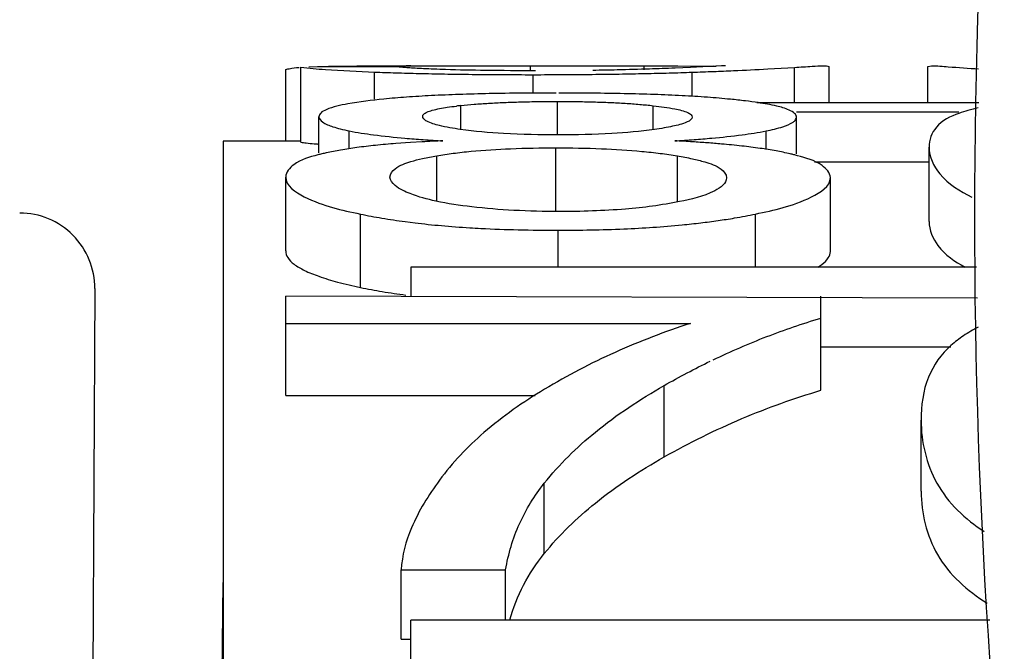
# Paper-space layout 'Sheet' of a CAD drawing. Header units: inches. Extents: x 0.2 to 10.8, y 0.2 to 8.3.
# Tile 188 of 256: x 3.8661 to 3.8818, y 4.3618 to 4.3719. Entities that reach past the tile are written whole.
import ezdxf

# ---------------------------------------------------------------- set-up
doc = ezdxf.new("R2010")
doc.units = ezdxf.units.IN
doc.header["$MEASUREMENT"] = 0
doc.layers.get('0').update_dxf_attribs({"lineweight": 5})
doc.styles.add('My Text', font='tahoma.ttf')
doc.dimstyles.new('My Dimension - mm [in] (ANSI)$0', dxfattribs={"dimtxt": 0.12, "dimasz": 0.09842519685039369, "dimexe": 0.125, "dimexo": 0.06299999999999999, "dimgap": 0.03149606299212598, "dimtad": 0, "dimlfac": 250, "dimzin": 4, "dimdsep": 46, "dimtxsty": 'My Text', "dimblk": 'Filled-1', "dimcen": 0.09, "dimclrd": 1, "dimclre": 1, "dimclrt": 1, "dimadec": 1, "dimazin": 1, "dimtfac": 1, "dimtofl": 0, "dimtmove": 0, "dimatfit": 3, "dimfxl": 1, "dimtolj": 1, "dimtzin": 4, "dimlwd": -1, "dimlwe": -1, "dimarcsym": 0})

# ---------------------------------------------------------------- blocks, each defined once
blk = doc.blocks.new('*D6')
at = {"color": 1, "true_color": 0xff0000}
for p, q in [((4.289866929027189, 4.820763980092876), (4.289866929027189, 4.91918917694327)), ((3.560363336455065, 4.820763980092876), (4.414866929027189, 4.820763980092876)), ((4.289866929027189, 4.722338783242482), (4.289866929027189, 3.808382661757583)), ((3.560363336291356, 3.709957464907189), (4.414866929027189, 3.709957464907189))]:
    blk.add_line(p, q, dxfattribs=at)
at = {"layer": 'Defpoints', "color": 0}
for p in [(3.497363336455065, 4.820763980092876), (3.497363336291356, 3.709957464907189), (4.289866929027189, 3.709957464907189)]:
    blk.add_point(p, dxfattribs=at)
at = {"color": 1, "true_color": 0xff0000, "insert": (4.289866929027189, 5.784117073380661), "char_height": 0.12, "attachment_point": 5, "rotation": 90, "style": 'My Text'}
blk.add_mtext('\\A1;277.70 mm [10.933 in]', dxfattribs=at)
blk = doc.blocks.new('Filled-1')
blk = doc.blocks.new('*D7')
at = {"color": 1, "true_color": 0xff0000}
for p, q in [((2.885847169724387, 4.510735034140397), (2.885847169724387, 3.015490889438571)), ((4.10887950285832, 4.510735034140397), (4.10887950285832, 3.015490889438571)), ((2.984272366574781, 3.140490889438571), (4.010454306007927, 3.140490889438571)), ((4.10887950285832, 3.140490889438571), (4.20730469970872, 3.140490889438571))]:
    blk.add_line(p, q, dxfattribs=at)
at = {"layer": 'Defpoints', "color": 0}
for p in [(2.885847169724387, 4.573735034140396), (4.10887950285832, 4.573735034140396), (4.10887950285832, 3.140490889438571)]:
    blk.add_point(p, dxfattribs=at)
at = {"color": 1, "true_color": 0xff0000, "insert": (5.07271614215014, 3.140490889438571), "char_height": 0.12, "attachment_point": 5, "style": 'My Text'}
blk.add_mtext('\\A1;305.76 mm [12.038 in]', dxfattribs=at)

psp = doc.layouts.new('Sheet')

# ---------------------------------------------------------------- linework, layer by layer
at = {"color": 0, "linetype": 'ByBlock', "lineweight": -3}
for p, q in [((3.87036333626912, 4.369958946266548), (3.87036333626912, 4.371085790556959)), ((3.870606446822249, 4.369939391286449), (3.870606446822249, 4.371139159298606)), ((3.872164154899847, 4.371141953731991), (3.87073550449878, 4.371139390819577)), ((3.871497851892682, 4.371156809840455), (3.871907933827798, 4.37115872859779)), ((3.871784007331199, 4.370627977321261), (3.871784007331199, 4.371060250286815)), ((3.871907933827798, 4.37115872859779), (3.872154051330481, 4.371159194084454)), ((3.872154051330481, 4.371159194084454), (3.872285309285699, 4.371159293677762)), ((3.872285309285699, 4.371159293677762), (3.872357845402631, 4.371159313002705)), ((3.872363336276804, 4.371158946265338), (3.872285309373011, 4.371158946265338)), ((3.872357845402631, 4.371159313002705), (3.87323246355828, 4.371158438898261)), ((3.87323246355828, 4.371158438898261), (3.874271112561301, 4.371157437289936)), ((3.874271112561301, 4.371157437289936), (3.876199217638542, 4.371158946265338)), ((3.874271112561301, 4.371080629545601), (3.874271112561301, 4.371157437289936)), ((3.876089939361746, 4.371093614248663), (3.876089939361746, 4.371158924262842)), ((3.87619932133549, 4.371158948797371), (3.876627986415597, 4.371158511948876)), ((3.876828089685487, 4.371134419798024), (3.876581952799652, 4.371122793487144)), ((3.876627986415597, 4.371158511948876), (3.877070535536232, 4.371156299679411)), ((3.877026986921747, 4.371144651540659), (3.876828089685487, 4.371134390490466)), ((3.876855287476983, 4.370669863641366), (3.876855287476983, 4.371057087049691)), ((3.87718843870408, 4.371152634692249), (3.877026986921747, 4.37114467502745)), ((3.877070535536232, 4.371156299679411), (3.877238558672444, 4.371154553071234)), ((3.877323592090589, 4.371157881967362), (3.877234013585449, 4.371154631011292)), ((3.877385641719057, 4.371158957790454), (3.877323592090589, 4.371157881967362)), ((3.878063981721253, 4.371109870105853), (3.878490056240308, 4.371134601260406)), ((3.878490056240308, 4.370569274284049), (3.878490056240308, 4.371134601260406)), ((3.879043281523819, 4.370569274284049), (3.879043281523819, 4.371141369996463)), ((3.880618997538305, 4.371147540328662), (3.880677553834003, 4.371158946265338)), ((3.880618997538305, 4.370569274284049), (3.880618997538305, 4.371147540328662)), ((3.874316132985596, 4.370725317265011), (3.874316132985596, 4.371018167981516)), ((3.874703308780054, 4.37005724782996), (3.874703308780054, 4.370590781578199)), ((3.881434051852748, 4.370569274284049), (3.87788969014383, 4.370569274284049)), ((3.873161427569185, 4.370144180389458), (3.873161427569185, 4.370525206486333)), ((3.876234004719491, 4.370143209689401), (3.876234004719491, 4.370522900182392)), ((3.878521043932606, 4.370424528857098), (3.881114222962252, 4.370424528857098)), ((3.870894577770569, 4.369769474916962), (3.870894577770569, 4.370345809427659)), ((3.878521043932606, 4.369754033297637), (3.878521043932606, 4.370339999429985)), ((3.871378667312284, 4.369832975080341), (3.871378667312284, 4.370120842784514)), ((3.878034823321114, 4.369824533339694), (3.878034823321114, 4.370119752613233)), ((3.869363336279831, 4.369959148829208), (3.869363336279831, 4.332809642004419)), ((3.870606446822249, 4.369958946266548), (3.869363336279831, 4.369958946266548)), ((3.872356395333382, 4.369934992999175), (3.872122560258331, 4.369918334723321)), ((3.872544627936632, 4.369946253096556), (3.872356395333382, 4.369934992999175)), ((3.874676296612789, 4.36883272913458), (3.874676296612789, 4.369850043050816)), ((3.880637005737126, 4.36867409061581), (3.880637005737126, 4.369858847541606)), ((3.872776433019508, 4.368999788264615), (3.872776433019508, 4.369723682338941)), ((3.876618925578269, 4.368991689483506), (3.876618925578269, 4.369721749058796)), ((3.878805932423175, 4.369627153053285), (3.880637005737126, 4.369627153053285)), ((3.870363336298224, 4.368205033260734), (3.870363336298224, 4.369384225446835)), ((3.879061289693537, 4.368196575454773), (3.879061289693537, 4.36937566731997)), ((3.871558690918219, 4.367620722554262), (3.871558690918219, 4.368792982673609)), ((3.872269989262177, 4.368672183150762), (3.872428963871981, 4.368652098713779)), ((3.877863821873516, 4.367944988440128), (3.877863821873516, 4.368793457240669)), ((3.874712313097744, 4.367944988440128), (3.874712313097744, 4.368534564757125)), ((3.88139321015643, 4.367944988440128), (3.872363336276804, 4.367944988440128)), ((3.872363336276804, 4.367944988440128), (3.872363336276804, 4.367482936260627)), ((3.867315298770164, 4.367603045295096), (3.867132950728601, 4.332809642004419)), ((3.881412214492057, 4.36744918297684), (3.87036333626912, 4.367482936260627)), ((3.87036333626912, 4.365895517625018), (3.87036333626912, 4.367482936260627)), ((3.878908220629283, 4.36597946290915), (3.878908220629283, 4.367482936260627)), ((3.87036333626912, 4.367047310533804), (3.876828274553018, 4.367047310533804)), ((3.878908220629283, 4.366675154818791), (3.880988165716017, 4.366675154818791)), ((3.876406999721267, 4.364915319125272), (3.876406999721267, 4.366055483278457)), ((3.87036333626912, 4.365895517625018), (3.874348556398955, 4.365895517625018)), ((3.880510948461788, 4.364367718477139), (3.880510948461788, 4.365501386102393)), ((3.874493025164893, 4.363372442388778), (3.874493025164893, 4.364494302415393)), ((3.872209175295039, 4.363112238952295), (3.873874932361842, 4.363112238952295)), ((3.872209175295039, 4.362006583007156), (3.872209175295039, 4.363112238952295)), ((3.873874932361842, 4.362310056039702), (3.873874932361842, 4.363112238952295)), ((3.869100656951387, 4.332809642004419), (3.869363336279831, 4.362912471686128)), ((3.881609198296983, 4.362310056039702), (3.872363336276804, 4.362310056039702)), ((3.872363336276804, 4.360933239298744), (3.872363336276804, 4.362310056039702)), ((3.872209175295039, 4.362006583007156), (3.872363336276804, 4.362006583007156))]:
    psp.add_line(p, q, dxfattribs=at)
for centre, radius, start, end in [((3.984183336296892, 4.368724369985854), 0.10282, 162.4393223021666, 194.499952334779), ((3.875040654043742, 4.426593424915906), 0.05556586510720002, 272.5511185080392, 273.1189921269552), ((3.873902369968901, 4.363781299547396), 0.006784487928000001, 96.269849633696, 96.86634546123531), ((3.871590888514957, 4.378911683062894), 0.009028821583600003, 265.1052977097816, 265.4757281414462), ((3.866115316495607, 4.367609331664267), 0.0011999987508, 359.7000001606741, 89.9303269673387), ((3.874461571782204, 4.387445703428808), 0.01890662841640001, 266.4831039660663, 267.0238259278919)]:
    psp.add_arc(centre, radius, start, end, dxfattribs=at)
for points, knots in [([(3.87036333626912, 4.371085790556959), (3.87036333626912, 4.37110587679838), (3.870468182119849, 4.371121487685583), (3.870523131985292, 4.371129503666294), (3.870576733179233, 4.371133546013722)], [0, 0, 0, 0, 0.2720251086, 1, 1, 1, 1]), ([(3.870606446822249, 4.371139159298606), (3.870735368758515, 4.371117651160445), (3.871129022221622, 4.371093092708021), (3.871521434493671, 4.371070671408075), (3.871784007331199, 4.371060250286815)], [0, 0, 0, 0, 0.3321710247, 1, 1, 1, 1]), ([(3.870871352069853, 4.371147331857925), (3.870965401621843, 4.371150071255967), (3.871174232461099, 4.371154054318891), (3.871383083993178, 4.371156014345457), (3.871497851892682, 4.371156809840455)], [0, 0, 0, 0, 0.4504902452, 1, 1, 1, 1]), ([(3.871784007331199, 4.371060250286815), (3.871896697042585, 4.371055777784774), (3.872132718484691, 4.371047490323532), (3.872368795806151, 4.371041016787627), (3.872492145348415, 4.371038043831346)], [0, 0, 0, 0, 0.4775432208, 1, 1, 1, 1]), ([(3.872318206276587, 4.371128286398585), (3.87228948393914, 4.371130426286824), (3.872238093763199, 4.371134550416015), (3.872186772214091, 4.371139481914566), (3.872164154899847, 4.371141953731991)], [0, 0, 0, 0, 0.5586761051, 1, 1, 1, 1]), ([(3.872565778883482, 4.371113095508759), (3.872521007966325, 4.371115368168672), (3.872438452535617, 4.371119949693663), (3.872355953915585, 4.371125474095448), (3.872318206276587, 4.371128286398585)], [0, 0, 0, 0, 0.5421882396, 1, 1, 1, 1]), ([(3.872492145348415, 4.371038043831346), (3.872628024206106, 4.37103476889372), (3.872910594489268, 4.371028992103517), (3.87319319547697, 4.371025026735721), (3.87333989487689, 4.371023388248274)], [0, 0, 0, 0, 0.4809107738, 1, 1, 1, 1]), ([(3.872916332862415, 4.371099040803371), (3.872854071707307, 4.37110095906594), (3.872737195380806, 4.371105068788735), (3.872620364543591, 4.371110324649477), (3.872565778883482, 4.371113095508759)], [0, 0, 0, 0, 0.5326421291, 1, 1, 1, 1]), ([(3.874352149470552, 4.371080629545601), (3.874086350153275, 4.371080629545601), (3.873607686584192, 4.371083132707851), (3.873129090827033, 4.371092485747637), (3.872916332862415, 4.371099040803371)], [0, 0, 0, 0, 0.5553008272, 1, 1, 1, 1]), ([(3.87333989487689, 4.371023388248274), (3.873497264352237, 4.371021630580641), (3.873822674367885, 4.37101899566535), (3.874148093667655, 4.371018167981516), (3.874316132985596, 4.371018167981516)], [0, 0, 0, 0, 0.4836210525, 1, 1, 1, 1]), ([(3.874316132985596, 4.371018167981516), (3.874477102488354, 4.371018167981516), (3.874791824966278, 4.371018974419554), (3.875106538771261, 4.371021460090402), (3.875260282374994, 4.371023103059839)], [0, 0, 0, 0, 0.5114658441, 1, 1, 1, 1]), ([(3.875260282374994, 4.371023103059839), (3.875403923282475, 4.371024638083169), (3.875684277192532, 4.371028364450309), (3.875964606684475, 4.37103362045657), (3.876101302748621, 4.371036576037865)], [0, 0, 0, 0, 0.5123424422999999, 1, 1, 1, 1]), ([(3.875659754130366, 4.371093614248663), (3.875595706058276, 4.371092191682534), (3.875464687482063, 4.371089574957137), (3.875333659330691, 4.371087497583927), (3.875266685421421, 4.371086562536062)], [0, 0, 0, 0, 0.4888717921, 1, 1, 1, 1]), ([(3.876581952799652, 4.371122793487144), (3.876445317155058, 4.371116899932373), (3.876137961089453, 4.37110558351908), (3.875830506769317, 4.37109740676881), (3.875659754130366, 4.371093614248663)], [0, 0, 0, 0, 0.4446736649, 1, 1, 1, 1]), ([(3.876101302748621, 4.371036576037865), (3.876230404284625, 4.371039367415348), (3.876481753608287, 4.371045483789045), (3.876733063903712, 4.371053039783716), (3.876855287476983, 4.371057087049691)], [0, 0, 0, 0, 0.5136048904, 1, 1, 1, 1]), ([(3.876855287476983, 4.371057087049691), (3.876969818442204, 4.371060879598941), (3.87718939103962, 4.371068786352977), (3.877408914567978, 4.37107795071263), (3.87751393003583, 4.371082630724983)], [0, 0, 0, 0, 0.521559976, 1, 1, 1, 1]), ([(3.878490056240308, 4.371134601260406), (3.878583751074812, 4.371140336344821), (3.878738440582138, 4.371150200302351), (3.878893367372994, 4.371159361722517), (3.878954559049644, 4.371159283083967)], [0, 0, 0, 0, 0.6053722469, 1, 1, 1, 1]), ([(3.878954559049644, 4.371159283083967), (3.878976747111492, 4.371159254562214), (3.879001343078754, 4.371160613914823), (3.879043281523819, 4.371150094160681), (3.879043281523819, 4.371141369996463)], [0, 0, 0, 0, 0.7177760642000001, 1, 1, 1, 1]), ([(3.880677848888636, 4.371159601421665), (3.880767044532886, 4.371160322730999), (3.881017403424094, 4.371138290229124), (3.881267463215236, 4.37112142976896), (3.881428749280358, 4.371110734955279)], [0, 0, 0, 0, 0.3556010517, 1, 1, 1, 1]), ([(3.873612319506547, 4.370715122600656), (3.873452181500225, 4.370711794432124), (3.873144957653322, 4.370703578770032), (3.872837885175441, 4.370690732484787), (3.872690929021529, 4.37068315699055)], [0, 0, 0, 0, 0.5211849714, 1, 1, 1, 1]), ([(3.874685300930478, 4.370725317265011), (3.87449998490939, 4.370725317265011), (3.874142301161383, 4.370723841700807), (3.873784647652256, 4.370718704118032), (3.873612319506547, 4.370715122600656)], [0, 0, 0, 0, 0.5181036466, 1, 1, 1, 1]), ([(3.875767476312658, 4.370714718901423), (3.875600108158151, 4.370718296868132), (3.875253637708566, 4.370723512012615), (3.874907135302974, 4.370725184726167), (3.874728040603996, 4.370725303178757)], [0, 0, 0, 0, 0.4831337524, 1, 1, 1, 1]), ([(3.876694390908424, 4.370681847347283), (3.876546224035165, 4.370689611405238), (3.87623731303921, 4.370702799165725), (3.875928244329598, 4.370711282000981), (3.875767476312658, 4.370714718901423)], [0, 0, 0, 0, 0.4798906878, 1, 1, 1, 1]), ([(3.871930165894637, 4.370627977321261), (3.8717377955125, 4.3706089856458), (3.871429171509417, 4.370570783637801), (3.871119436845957, 4.370507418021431), (3.871010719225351, 4.370459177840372)], [0, 0, 0, 0, 0.6190826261, 1, 1, 1, 1]), ([(3.872690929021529, 4.37068315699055), (3.872557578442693, 4.370676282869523), (3.872303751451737, 4.370660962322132), (3.872050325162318, 4.370639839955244), (3.871930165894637, 4.370627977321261)], [0, 0, 0, 0, 0.525138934, 1, 1, 1, 1]), ([(3.873161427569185, 4.370525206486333), (3.873232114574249, 4.370532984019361), (3.873379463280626, 4.370546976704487), (3.873527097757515, 4.370557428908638), (3.873603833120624, 4.370562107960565)], [0, 0, 0, 0, 0.4805248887, 1, 1, 1, 1]), ([(3.873603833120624, 4.370562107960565), (3.873686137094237, 4.370567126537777), (3.873856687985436, 4.370575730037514), (3.874027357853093, 4.370581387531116), (3.874115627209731, 4.370583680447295)], [0, 0, 0, 0, 0.4828929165, 1, 1, 1, 1]), ([(3.874115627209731, 4.370583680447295), (3.874210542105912, 4.370586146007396), (3.874406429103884, 4.370589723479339), (3.874602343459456, 4.370590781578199), (3.874703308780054, 4.370590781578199)], [0, 0, 0, 0, 0.4846400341, 1, 1, 1, 1]), ([(3.874703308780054, 4.370590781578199), (3.874801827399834, 4.370590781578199), (3.874993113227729, 4.370589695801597), (3.875184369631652, 4.370586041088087), (3.875277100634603, 4.370583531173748)], [0, 0, 0, 0, 0.5150396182, 1, 1, 1, 1]), ([(3.875277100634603, 4.370583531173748), (3.875364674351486, 4.370581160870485), (3.875534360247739, 4.37057529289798), (3.875703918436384, 4.370566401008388), (3.875785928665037, 4.370561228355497)], [0, 0, 0, 0, 0.5159990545, 1, 1, 1, 1]), ([(3.875785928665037, 4.370561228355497), (3.875863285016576, 4.370556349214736), (3.87601281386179, 4.370545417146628), (3.87616204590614, 4.370530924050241), (3.876234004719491, 4.370522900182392)], [0, 0, 0, 0, 0.5170272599, 1, 1, 1, 1]), ([(3.877467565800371, 4.370625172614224), (3.877345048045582, 4.370637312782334), (3.877087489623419, 4.370658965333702), (3.876829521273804, 4.370674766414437), (3.876694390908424, 4.370681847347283)], [0, 0, 0, 0, 0.4764000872, 1, 1, 1, 1]), ([(3.877910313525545, 4.370571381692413), (3.877841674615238, 4.370581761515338), (3.877694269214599, 4.370601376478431), (3.877546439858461, 4.370617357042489), (3.877467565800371, 4.370625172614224)], [0, 0, 0, 0, 0.4669053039, 1, 1, 1, 1]), ([(3.878402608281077, 4.370453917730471), (3.878339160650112, 4.370481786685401), (3.878175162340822, 4.370527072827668), (3.878008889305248, 4.370556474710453), (3.877910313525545, 4.370571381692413)], [0, 0, 0, 0, 0.4100622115, 1, 1, 1, 1]), ([(3.871010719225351, 4.370459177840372), (3.870979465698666, 4.370445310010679), (3.870928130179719, 4.370421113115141), (3.870894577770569, 4.370367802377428), (3.870894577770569, 4.370345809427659)], [0, 0, 0, 0, 0.6085621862, 1, 1, 1, 1]), ([(3.872551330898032, 4.370352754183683), (3.872551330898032, 4.370365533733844), (3.872571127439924, 4.370396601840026), (3.872600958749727, 4.370410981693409), (3.872619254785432, 4.370419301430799)], [0, 0, 0, 0, 0.3886912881, 1, 1, 1, 1]), ([(3.872619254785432, 4.370419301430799), (3.87264637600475, 4.370431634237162), (3.872713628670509, 4.370453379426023), (3.872782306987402, 4.370468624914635), (3.872822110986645, 4.370476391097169)], [0, 0, 0, 0, 0.4235163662, 1, 1, 1, 1]), ([(3.872822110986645, 4.370476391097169), (3.872862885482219, 4.37048434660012), (3.872952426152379, 4.370499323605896), (3.873042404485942, 4.37051123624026), (3.873091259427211, 4.370517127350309)], [0, 0, 0, 0, 0.4577667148, 1, 1, 1, 1]), ([(3.876234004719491, 4.370522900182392), (3.876349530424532, 4.370510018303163), (3.876535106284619, 4.370484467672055), (3.876721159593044, 4.370442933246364), (3.876786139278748, 4.370412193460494)], [0, 0, 0, 0, 0.6178941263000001, 1, 1, 1, 1]), ([(3.876786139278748, 4.370412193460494), (3.876804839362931, 4.370403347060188), (3.876835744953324, 4.370387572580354), (3.87685528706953, 4.370354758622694), (3.87685528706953, 4.370341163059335)], [0, 0, 0, 0, 0.6034258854, 1, 1, 1, 1]), ([(3.878521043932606, 4.370339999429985), (3.878521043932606, 4.370362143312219), (3.878486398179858, 4.37041582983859), (3.878434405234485, 4.37043995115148), (3.878402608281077, 4.370453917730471)], [0, 0, 0, 0, 0.3893566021, 1, 1, 1, 1]), ([(3.881114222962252, 4.370399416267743), (3.880982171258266, 4.370351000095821), (3.880734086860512, 4.370238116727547), (3.880637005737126, 4.369972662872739), (3.880637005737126, 4.369858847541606)], [0, 0, 0, 0, 0.552723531, 1, 1, 1, 1]), ([(3.881422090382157, 4.37048983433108), (3.881367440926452, 4.370476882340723), (3.881263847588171, 4.370449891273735), (3.881161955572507, 4.370416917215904), (3.881114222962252, 4.370399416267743)], [0, 0, 0, 0, 0.5248756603, 1, 1, 1, 1]), ([(3.870894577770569, 4.370345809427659), (3.870894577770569, 4.370312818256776), (3.870973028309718, 4.370234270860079), (3.871059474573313, 4.370206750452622), (3.871117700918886, 4.370187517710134)], [0, 0, 0, 0, 0.3498098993, 1, 1, 1, 1]), ([(3.872617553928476, 4.370275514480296), (3.87259936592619, 4.3702855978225), (3.872569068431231, 4.370304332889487), (3.872551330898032, 4.370338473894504), (3.872551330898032, 4.370352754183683)], [0, 0, 0, 0, 0.5928799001, 1, 1, 1, 1]), ([(3.873152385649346, 4.370144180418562), (3.873039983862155, 4.370160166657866), (3.872859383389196, 4.370191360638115), (3.872679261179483, 4.370241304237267), (3.872617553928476, 4.370275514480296)], [0, 0, 0, 0, 0.6167292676, 1, 1, 1, 1]), ([(3.87685528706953, 4.370341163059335), (3.87685528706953, 4.370304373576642), (3.87672349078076, 4.370231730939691), (3.876621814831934, 4.370211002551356), (3.876542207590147, 4.370193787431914)], [0, 0, 0, 0, 0.3111507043, 1, 1, 1, 1]), ([(3.878034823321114, 4.370119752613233), (3.878125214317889, 4.370138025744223), (3.87827199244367, 4.370173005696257), (3.878416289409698, 4.370227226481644), (3.87846505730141, 4.370260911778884)], [0, 0, 0, 0, 0.6087492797, 1, 1, 1, 1]), ([(3.87846505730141, 4.370260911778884), (3.878480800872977, 4.370271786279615), (3.878507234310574, 4.370292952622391), (3.878521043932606, 4.370325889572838), (3.878521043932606, 4.370339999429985)], [0, 0, 0, 0, 0.5755663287, 1, 1, 1, 1]), ([(3.871117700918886, 4.370187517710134), (3.871156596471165, 4.370174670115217), (3.871243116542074, 4.370150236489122), (3.87133079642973, 4.370130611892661), (3.871378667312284, 4.370120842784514)], [0, 0, 0, 0, 0.4560508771, 1, 1, 1, 1]), ([(3.871378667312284, 4.370120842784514), (3.871506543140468, 4.37009474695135), (3.871802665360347, 4.370049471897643), (3.872100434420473, 4.370019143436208), (3.872268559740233, 4.370004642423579)], [0, 0, 0, 0, 0.4361123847, 1, 1, 1, 1]), ([(3.874721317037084, 4.37005724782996), (3.874428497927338, 4.37005724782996), (3.873904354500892, 4.370067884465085), (3.873381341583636, 4.370111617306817), (3.873152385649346, 4.370144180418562)], [0, 0, 0, 0, 0.5587307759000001, 1, 1, 1, 1]), ([(3.876252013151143, 4.370143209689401), (3.876026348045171, 4.370110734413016), (3.875516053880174, 4.370067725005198), (3.87500466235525, 4.37005724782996), (3.874721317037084, 4.37005724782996)], [0, 0, 0, 0, 0.4458716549, 1, 1, 1, 1]), ([(3.876542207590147, 4.370193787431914), (3.876497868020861, 4.370184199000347), (3.876401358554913, 4.370165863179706), (3.876304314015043, 4.370150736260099), (3.876252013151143, 4.370143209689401)], [0, 0, 0, 0, 0.4619405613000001, 1, 1, 1, 1]), ([(3.877166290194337, 4.370004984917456), (3.877329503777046, 4.370019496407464), (3.877620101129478, 4.370049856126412), (3.87790909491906, 4.370094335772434), (3.878034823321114, 4.370119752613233)], [0, 0, 0, 0, 0.5609074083, 1, 1, 1, 1]), ([(3.870606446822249, 4.369939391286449), (3.870634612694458, 4.369934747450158), (3.870705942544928, 4.369926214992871), (3.870777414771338, 4.36991948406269), (3.870820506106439, 4.369915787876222)], [0, 0, 0, 0, 0.3976022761, 1, 1, 1, 1]), ([(3.872268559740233, 4.370004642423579), (3.872364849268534, 4.369996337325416), (3.872567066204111, 4.369980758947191), (3.872769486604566, 4.369968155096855), (3.872875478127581, 4.369962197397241)], [0, 0, 0, 0, 0.4765495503, 1, 1, 1, 1]), ([(3.872875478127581, 4.369962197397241), (3.872819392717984, 4.369959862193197), (3.872709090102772, 4.369954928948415), (3.872598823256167, 4.369949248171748), (3.872544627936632, 4.369946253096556)], [0, 0, 0, 0, 0.5084048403, 1, 1, 1, 1]), ([(3.87657616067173, 4.369962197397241), (3.876678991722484, 4.369968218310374), (3.876875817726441, 4.369980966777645), (3.877072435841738, 4.369996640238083), (3.877166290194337, 4.370004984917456)], [0, 0, 0, 0, 0.5222645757, 1, 1, 1, 1]), ([(3.876861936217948, 4.369945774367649), (3.876815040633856, 4.369948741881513), (3.876719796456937, 4.369954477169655), (3.876624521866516, 4.369959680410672), (3.87657616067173, 4.369962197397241)], [0, 0, 0, 0, 0.4924684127, 1, 1, 1, 1]), ([(3.877323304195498, 4.369911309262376), (3.877248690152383, 4.36991785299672), (3.877094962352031, 4.369930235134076), (3.876941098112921, 4.369940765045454), (3.876861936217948, 4.369945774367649)], [0, 0, 0, 0, 0.485670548, 1, 1, 1, 1]), ([(3.871011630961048, 4.369769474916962), (3.870988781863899, 4.369764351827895), (3.87094433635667, 4.369753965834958), (3.870900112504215, 4.369742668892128), (3.870878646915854, 4.369736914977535)], [0, 0, 0, 0, 0.5130697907, 1, 1, 1, 1]), ([(3.871501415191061, 4.369854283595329), (3.871414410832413, 4.369842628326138), (3.871250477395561, 4.369818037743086), (3.871087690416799, 4.369786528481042), (3.871011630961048, 4.369769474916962)], [0, 0, 0, 0, 0.5296679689, 1, 1, 1, 1]), ([(3.872122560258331, 4.369918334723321), (3.872013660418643, 4.369909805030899), (3.871806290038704, 4.369891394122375), (3.871599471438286, 4.369867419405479), (3.871501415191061, 4.369854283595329)], [0, 0, 0, 0, 0.5247428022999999, 1, 1, 1, 1]), ([(3.872776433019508, 4.369723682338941), (3.872863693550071, 4.369738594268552), (3.873045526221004, 4.369765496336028), (3.873228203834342, 4.36978570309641), (3.873323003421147, 4.369794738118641)], [0, 0, 0, 0, 0.4817592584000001, 1, 1, 1, 1]), ([(3.873323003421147, 4.369794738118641), (3.873533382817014, 4.369814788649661), (3.873984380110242, 4.36984274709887), (3.874436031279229, 4.369850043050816), (3.874676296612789, 4.369850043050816)], [0, 0, 0, 0, 0.4679664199, 1, 1, 1, 1]), ([(3.874676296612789, 4.369850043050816), (3.87491967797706, 4.369850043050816), (3.875378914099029, 4.369842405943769), (3.875837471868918, 4.369814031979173), (3.876052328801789, 4.369793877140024)], [0, 0, 0, 0, 0.5300329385, 1, 1, 1, 1]), ([(3.876052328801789, 4.369793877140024), (3.876150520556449, 4.369784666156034), (3.876339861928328, 4.369764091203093), (3.876528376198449, 4.369736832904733), (3.876618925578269, 4.369721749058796)], [0, 0, 0, 0, 0.5179227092, 1, 1, 1, 1]), ([(3.877939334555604, 4.369842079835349), (3.877842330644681, 4.369855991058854), (3.87763723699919, 4.369881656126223), (3.877431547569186, 4.369901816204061), (3.877323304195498, 4.369911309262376)], [0, 0, 0, 0, 0.4742021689, 1, 1, 1, 1]), ([(3.87841986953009, 4.369754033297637), (3.878345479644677, 4.369771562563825), (3.878185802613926, 4.369804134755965), (3.878024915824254, 4.369829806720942), (3.877939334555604, 4.369842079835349)], [0, 0, 0, 0, 0.4692126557, 1, 1, 1, 1]), ([(3.880637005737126, 4.369858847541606), (3.880637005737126, 4.369706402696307), (3.880809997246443, 4.369346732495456), (3.881132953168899, 4.369156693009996), (3.881323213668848, 4.369064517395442)], [0, 0, 0, 0, 0.4189682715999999, 1, 1, 1, 1]), ([(3.870878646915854, 4.369736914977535), (3.870744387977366, 4.369700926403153), (3.870535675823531, 4.369651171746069), (3.870363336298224, 4.369462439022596), (3.870363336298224, 4.369384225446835)], [0, 0, 0, 0, 0.6399210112, 1, 1, 1, 1]), ([(3.872029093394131, 4.36938251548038), (3.872029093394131, 4.369434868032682), (3.872137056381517, 4.369562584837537), (3.872274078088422, 4.369602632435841), (3.87236147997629, 4.369629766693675)], [0, 0, 0, 0, 0.3638890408, 1, 1, 1, 1]), ([(3.87236147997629, 4.369629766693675), (3.87242282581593, 4.369648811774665), (3.872560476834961, 4.369683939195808), (3.872699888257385, 4.369710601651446), (3.872776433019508, 4.369723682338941)], [0, 0, 0, 0, 0.4527084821, 1, 1, 1, 1]), ([(3.876618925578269, 4.369721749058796), (3.876699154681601, 4.369708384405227), (3.87684550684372, 4.369681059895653), (3.87699008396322, 4.369644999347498), (3.877054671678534, 4.369625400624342)], [0, 0, 0, 0, 0.546491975, 1, 1, 1, 1]), ([(3.877054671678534, 4.369625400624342), (3.877146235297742, 4.369597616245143), (3.877288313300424, 4.369557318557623), (3.877404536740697, 4.369426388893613), (3.877404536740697, 4.369372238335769)], [0, 0, 0, 0, 0.6386032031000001, 1, 1, 1, 1]), ([(3.878534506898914, 4.369725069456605), (3.878515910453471, 4.369730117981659), (3.878477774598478, 4.369740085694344), (3.878439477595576, 4.369749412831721), (3.87841986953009, 4.369754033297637)], [0, 0, 0, 0, 0.4888930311, 1, 1, 1, 1]), ([(3.879061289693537, 4.36937566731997), (3.879061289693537, 4.369453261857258), (3.878878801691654, 4.369638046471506), (3.878671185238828, 4.36968796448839), (3.878534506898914, 4.369725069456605)], [0, 0, 0, 0, 0.3539575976, 1, 1, 1, 1]), ([(3.870363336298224, 4.369384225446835), (3.870363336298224, 4.369239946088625), (3.870848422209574, 4.368935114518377), (3.871252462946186, 4.368858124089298), (3.871558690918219, 4.368792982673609)], [0, 0, 0, 0, 0.3154617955, 1, 1, 1, 1]), ([(3.872353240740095, 4.369118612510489), (3.872267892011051, 4.369153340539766), (3.872138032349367, 4.369205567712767), (3.872029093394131, 4.369330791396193), (3.872029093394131, 4.36938251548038)], [0, 0, 0, 0, 0.6404745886, 1, 1, 1, 1]), ([(3.877404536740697, 4.369372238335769), (3.877404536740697, 4.369278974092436), (3.877104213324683, 4.369077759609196), (3.876843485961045, 4.369031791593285), (3.876650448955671, 4.368991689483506)], [0, 0, 0, 0, 0.321132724, 1, 1, 1, 1]), ([(3.877863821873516, 4.368793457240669), (3.878169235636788, 4.368858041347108), (3.8785688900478, 4.368935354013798), (3.879061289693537, 4.369231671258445), (3.879061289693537, 4.36937566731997)], [0, 0, 0, 0, 0.6843325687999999, 1, 1, 1, 1]), ([(3.873334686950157, 4.368908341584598), (3.87314298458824, 4.36893051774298), (3.872811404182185, 4.368979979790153), (3.872484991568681, 4.369065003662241), (3.872353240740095, 4.369118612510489)], [0, 0, 0, 0, 0.575682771, 1, 1, 1, 1]), ([(3.876650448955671, 4.368991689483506), (3.876367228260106, 4.368932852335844), (3.875727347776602, 4.368852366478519), (3.875084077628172, 4.36883272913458), (3.874730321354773, 4.36883272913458)], [0, 0, 0, 0, 0.4498551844, 1, 1, 1, 1]), ([(3.874730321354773, 4.36883272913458), (3.874488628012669, 4.36883272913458), (3.874022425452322, 4.368844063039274), (3.873557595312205, 4.368882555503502), (3.873334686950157, 4.368908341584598)], [0, 0, 0, 0, 0.5185570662, 1, 1, 1, 1]), ([(3.871558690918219, 4.368792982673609), (3.871671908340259, 4.368768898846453), (3.87190834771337, 4.368724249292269), (3.872146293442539, 4.368688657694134), (3.872269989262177, 4.368672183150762)], [0, 0, 0, 0, 0.4812141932, 1, 1, 1, 1]), ([(3.876991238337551, 4.368652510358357), (3.877083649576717, 4.368663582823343), (3.877263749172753, 4.368687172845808), (3.877443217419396, 4.368715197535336), (3.877530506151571, 4.368730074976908)], [0, 0, 0, 0, 0.5124565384, 1, 1, 1, 1]), ([(3.877530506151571, 4.368730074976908), (3.877587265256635, 4.368739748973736), (3.877698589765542, 4.368759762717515), (3.877809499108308, 4.368781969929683), (3.877863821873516, 4.368793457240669)], [0, 0, 0, 0, 0.5090783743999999, 1, 1, 1, 1]), ([(3.880637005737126, 4.36867409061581), (3.880637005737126, 4.368537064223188), (3.880775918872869, 4.368217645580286), (3.881050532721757, 4.368033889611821), (3.881211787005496, 4.367945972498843)], [0, 0, 0, 0, 0.4272859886, 1, 1, 1, 1]), ([(3.872428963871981, 4.368652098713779), (3.872569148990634, 4.368635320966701), (3.872859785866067, 4.368605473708), (3.873151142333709, 4.368583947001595), (3.873301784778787, 4.368574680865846)], [0, 0, 0, 0, 0.4833256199, 1, 1, 1, 1]), ([(3.873479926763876, 4.368564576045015), (3.873678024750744, 4.368554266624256), (3.874088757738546, 4.368539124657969), (3.874499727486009, 4.368534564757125), (3.874712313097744, 4.368534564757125)], [0, 0, 0, 0, 0.4826992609, 1, 1, 1, 1]), ([(3.874712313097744, 4.368534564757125), (3.875062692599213, 4.368534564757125), (3.875724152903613, 4.368546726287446), (3.876384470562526, 4.368590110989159), (3.876693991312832, 4.368620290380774)], [0, 0, 0, 0, 0.5297798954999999, 1, 1, 1, 1]), ([(3.876693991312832, 4.368620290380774), (3.876744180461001, 4.368625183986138), (3.876843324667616, 4.368635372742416), (3.876942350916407, 4.368646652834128), (3.876991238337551, 4.368652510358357)], [0, 0, 0, 0, 0.5059704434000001, 1, 1, 1, 1]), ([(3.870363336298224, 4.368205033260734), (3.870363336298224, 4.368167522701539), (3.870394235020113, 4.368081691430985), (3.870459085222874, 4.368022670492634), (3.870497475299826, 4.367993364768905)], [0, 0, 0, 0, 0.4371462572, 1, 1, 1, 1]), ([(3.878927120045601, 4.367989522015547), (3.878965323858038, 4.368018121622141), (3.879029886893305, 4.368075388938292), (3.879061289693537, 4.368159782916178), (3.879061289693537, 4.368196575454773)], [0, 0, 0, 0, 0.5646645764, 1, 1, 1, 1]), ([(3.870497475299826, 4.367993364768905), (3.870548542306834, 4.36795438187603), (3.870677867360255, 4.367881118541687), (3.870815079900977, 4.367826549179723), (3.870893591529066, 4.367798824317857)], [0, 0, 0, 0, 0.4355378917, 1, 1, 1, 1]), ([(3.878859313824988, 4.367944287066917), (3.878871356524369, 4.367951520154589), (3.878894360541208, 4.36796601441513), (3.87891660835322, 4.367981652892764), (3.878927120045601, 4.367989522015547)], [0, 0, 0, 0, 0.516871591, 1, 1, 1, 1]), ([(3.870893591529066, 4.367798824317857), (3.87099189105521, 4.367764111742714), (3.871212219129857, 4.367698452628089), (3.871435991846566, 4.3676465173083), (3.871558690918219, 4.367620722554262)], [0, 0, 0, 0, 0.4539854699, 1, 1, 1, 1]), ([(3.871558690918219, 4.367620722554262), (3.871673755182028, 4.367596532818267), (3.871914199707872, 4.367551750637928), (3.87215615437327, 4.367516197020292), (3.872282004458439, 4.367499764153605)], [0, 0, 0, 0, 0.4809017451, 1, 1, 1, 1]), ([(3.877190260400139, 4.366466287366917), (3.877470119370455, 4.366600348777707), (3.878034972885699, 4.366844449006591), (3.878616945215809, 4.367044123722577), (3.878908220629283, 4.367132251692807)], [0, 0, 0, 0, 0.5048781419, 1, 1, 1, 1]), ([(3.876828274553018, 4.367047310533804), (3.87641966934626, 4.366914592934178), (3.875619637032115, 4.366610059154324), (3.874859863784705, 4.366214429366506), (3.874496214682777, 4.365995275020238)], [0, 0, 0, 0, 0.5029485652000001, 1, 1, 1, 1]), ([(3.881421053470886, 4.366986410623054), (3.881341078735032, 4.36694502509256), (3.881190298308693, 4.366857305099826), (3.881051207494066, 4.366751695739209), (3.880988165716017, 4.366696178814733)], [0, 0, 0, 0, 0.5173686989, 1, 1, 1, 1]), ([(3.880988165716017, 4.366696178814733), (3.880832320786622, 4.366558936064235), (3.880566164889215, 4.366183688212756), (3.880510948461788, 4.365733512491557), (3.880510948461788, 4.365501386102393)], [0, 0, 0, 0, 0.4721853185, 1, 1, 1, 1]), ([(3.876406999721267, 4.366055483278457), (3.876528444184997, 4.366124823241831), (3.876771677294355, 4.366258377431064), (3.87701930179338, 4.366383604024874), (3.877143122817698, 4.366443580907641)], [0, 0, 0, 0, 0.5040791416, 1, 1, 1, 1]), ([(3.874496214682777, 4.365995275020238), (3.874157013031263, 4.365790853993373), (3.873544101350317, 4.365364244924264), (3.873023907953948, 4.36482307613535), (3.872818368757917, 4.364543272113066)], [0, 0, 0, 0, 0.5328661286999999, 1, 1, 1, 1]), ([(3.874493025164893, 4.364494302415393), (3.874732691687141, 4.364795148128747), (3.875329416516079, 4.365378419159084), (3.876022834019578, 4.365836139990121), (3.876406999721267, 4.366055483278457)], [0, 0, 0, 0, 0.465095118, 1, 1, 1, 1]), ([(3.876406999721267, 4.364915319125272), (3.876809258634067, 4.365142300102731), (3.877625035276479, 4.365544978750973), (3.878481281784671, 4.365851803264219), (3.878908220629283, 4.36597946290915)], [0, 0, 0, 0, 0.5089605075, 1, 1, 1, 1]), ([(3.880510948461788, 4.365501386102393), (3.880510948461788, 4.365156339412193), (3.88067810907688, 4.364430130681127), (3.881215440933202, 4.363916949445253), (3.881520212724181, 4.363723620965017)], [0, 0, 0, 0, 0.4887591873, 1, 1, 1, 1]), ([(3.874493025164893, 4.363372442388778), (3.87473300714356, 4.363670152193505), (3.875330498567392, 4.364247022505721), (3.876023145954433, 4.364698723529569), (3.876406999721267, 4.364915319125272)], [0, 0, 0, 0, 0.4645527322, 1, 1, 1, 1]), ([(3.872818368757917, 4.364543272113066), (3.872644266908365, 4.364306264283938), (3.872365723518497, 4.363858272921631), (3.872219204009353, 4.363341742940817), (3.872209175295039, 4.363112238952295)], [0, 0, 0, 0, 0.5614340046, 1, 1, 1, 1]), ([(3.873874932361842, 4.363112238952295), (3.873918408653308, 4.363364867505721), (3.874064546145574, 4.363858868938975), (3.874335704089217, 4.364296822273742), (3.874493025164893, 4.364494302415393)], [0, 0, 0, 0, 0.5037910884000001, 1, 1, 1, 1]), ([(3.880510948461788, 4.364367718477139), (3.880510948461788, 4.364019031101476), (3.880688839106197, 4.363279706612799), (3.881250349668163, 4.362772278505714), (3.881566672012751, 4.362582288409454)], [0, 0, 0, 0, 0.4858530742, 1, 1, 1, 1]), ([(3.87394390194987, 4.362312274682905), (3.873997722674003, 4.362504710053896), (3.87414490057, 4.362880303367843), (3.874367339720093, 4.363216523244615), (3.874493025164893, 4.363372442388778)], [0, 0, 0, 0, 0.4994390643, 1, 1, 1, 1])]:
    psp.add_open_spline(points, degree=3, knots=knots, dxfattribs=at)

# ---------------------------------------------------------------- dimensions: what is measured, and where the dimension line sits
dim = psp.add_linear_dim(base=(4.289866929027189, 3.709957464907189), p1=(3.497363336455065, 4.820763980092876), p2=(3.497363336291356, 3.709957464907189), angle=90, dimstyle='My Dimension - mm [in] (ANSI)$0', override={"dimpost": ' mm'})
dim.commit()
dim.dimension.update_dxf_attribs({"geometry": '*D6', "text_midpoint": (4.289866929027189, 5.784117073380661), "dimtype": 160})
dim = psp.add_linear_dim(base=(4.10887950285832, 3.140490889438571), p1=(2.885847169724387, 4.573735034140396), p2=(4.10887950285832, 4.573735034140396), dimstyle='My Dimension - mm [in] (ANSI)$0', override={"dimpost": ' mm'})
dim.commit()
dim.dimension.update_dxf_attribs({"geometry": '*D7', "text_midpoint": (5.07271614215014, 3.140490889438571), "dimtype": 160})

doc.saveas('drawing.dxf')
